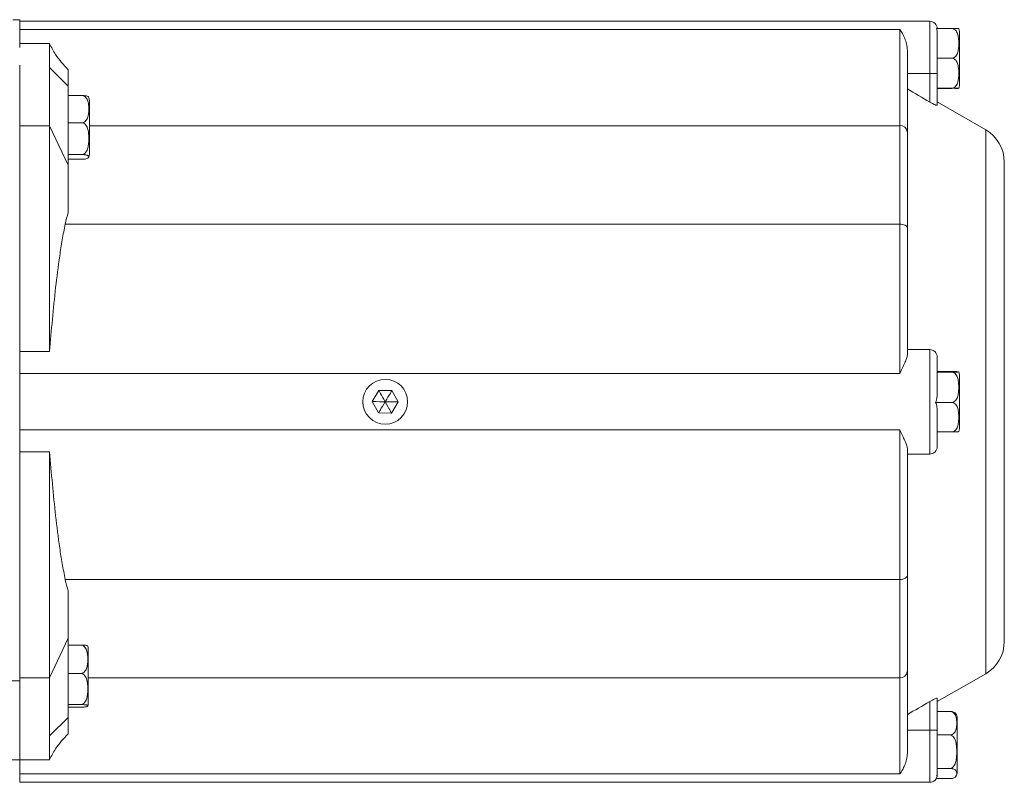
# Model space of a CAD drawing. Header units: millimetres. Extents: x 125 to 768, y -64 to 697.
# Tile 17 of 24: x 312 to 444, y 490 to 592. Entities that reach past the tile are written whole.
import ezdxf

# ---------------------------------------------------------------- set-up
doc = ezdxf.new("R2010")
doc.units = ezdxf.units.MM

msp = doc.modelspace()

# ---------------------------------------------------------------- linework, layer by layer
at = {"color": 7, "linetype": 'Continuous', "lineweight": 15}
for p, q in [((312.4, 591.78), (311.49, 591.78)), ((312.4, 591.78), (312.4, 588.04)), ((434.4, 591.58), (312.4, 591.58)), ((430.4, 590.47), (312.4, 590.47)), ((430.4, 577.58), (430.4, 590.47)), ((435.3, 590.6), (437.37, 590.6)), ((438.37, 582.96), (438.37, 590.2)), ((435.4, 589.96), (435.4, 584.58)), ((316.4, 588.58), (312.4, 588.58)), ((316.4, 588.58), (316.4, 585.36)), ((431.4, 587.68), (431.4, 576.74)), ((435.4, 586.61), (437.37, 586.61)), ((312.4, 544.49), (312.4, 585.68)), ((316.4, 585.36), (316.4, 577.58)), ((316.4, 585.36), (318.9, 582.89)), ((318.9, 585.08), (318.9, 582.89)), ((434.4, 584.58), (431.4, 584.58)), ((434.4, 584.58), (435.4, 584.58)), ((434.4, 580.75), (434.4, 584.58)), ((435.4, 584.58), (435.4, 580.33)), ((318.9, 582.89), (318.9, 572.28)), ((435.4, 582.6), (437.37, 582.6)), ((435.4, 582.57), (437.37, 582.57)), ((318.9, 581.63), (320.74, 581.63)), ((321.74, 573.73), (321.74, 580.97)), ((441.9, 577.03), (435.4, 580.78)), ((316.4, 577.58), (312.4, 577.58)), ((316.4, 577.58), (316.4, 547.3)), ((316.4, 577.58), (318.9, 572.28)), ((318.9, 577.98), (320.74, 577.98)), ((430.4, 564.4), (430.4, 577.58)), ((431.4, 576.74), (431.4, 563.85)), ((318.9, 573.7), (320.74, 573.7)), ((318.9, 573.08), (320.74, 573.08)), ((318.9, 572.28), (318.9, 565.94)), ((444.4, 572.7), (444.4, 508.47)), ((430.4, 564.4), (318.51, 564.4)), ((430.4, 544.37), (430.4, 564.4)), ((431.4, 563.85), (431.4, 546.86)), ((316.4, 547.3), (312.4, 547.3)), ((434.4, 547.58), (431.4, 547.58)), ((434.4, 533.58), (434.4, 547.58)), ((435.4, 546.58), (435.4, 541.87)), ((312.4, 544.37), (312.4, 544.49)), ((430.4, 544.37), (312.4, 544.37)), ((312.4, 536.8), (312.4, 544.37)), ((435.4, 544.62), (437.37, 544.62)), ((435.4, 544.54), (437.37, 544.54)), ((438.37, 536.96), (438.37, 544.2)), ((360.56, 542.1), (359.67, 540.61)), ((360.56, 542.1), (362.29, 542.07)), ((362.29, 542.07), (363.13, 540.56)), ((360.51, 539.1), (359.67, 540.61)), ((362.24, 539.07), (363.13, 540.56)), ((435.18, 540.5), (437.37, 540.5)), ((360.51, 539.1), (362.24, 539.07)), ((435.4, 539.21), (435.4, 534.58)), ((430.4, 536.8), (312.4, 536.8)), ((312.4, 536.23), (312.4, 536.8)), ((312.4, 503.2), (312.4, 536.23)), ((430.4, 516.77), (430.4, 536.8)), ((435.4, 536.54), (437.37, 536.54)), ((312.4, 533.86), (316.4, 533.86)), ((316.4, 533.86), (316.4, 503.58)), ((431.4, 534.3), (431.4, 517.31)), ((434.4, 533.58), (431.4, 533.58)), ((430.4, 516.77), (318.51, 516.77)), ((430.4, 503.58), (430.4, 516.77)), ((431.4, 517.31), (431.4, 504.42)), ((318.9, 515.23), (318.9, 508.89)), ((318.9, 508.89), (316.4, 503.58)), ((318.9, 508.89), (318.9, 498.28)), ((318.9, 507.98), (320.6, 507.98)), ((321.6, 500.2), (321.6, 507.43)), ((431.4, 504.42), (431.4, 493.49)), ((302.65, 503.2), (312.4, 503.2)), ((316.4, 503.58), (312.4, 503.58)), ((312.4, 492.58), (312.4, 503.2)), ((316.4, 503.58), (316.4, 495.81)), ((318.9, 504.17), (320.6, 504.17)), ((430.4, 490.7), (430.4, 503.58)), ((435.4, 500.39), (441.9, 504.14)), ((434.4, 496.58), (434.4, 500.42)), ((435.4, 500.84), (435.4, 496.58)), ((318.9, 500), (320.6, 500)), ((318.9, 499.65), (320.6, 499.65)), ((435.4, 499.08), (437.09, 499.08)), ((316.4, 495.81), (318.9, 498.28)), ((318.9, 498.28), (318.9, 496.08)), ((438.09, 490.96), (438.09, 498.2)), ((434.4, 496.58), (431.4, 496.58)), ((434.4, 496.58), (435.4, 496.58)), ((435.4, 496.58), (435.4, 491.66)), ((316.4, 495.81), (316.4, 492.58)), ((435.4, 495.93), (437.09, 495.93)), ((312.4, 492.58), (302.21, 492.58)), ((316.4, 492.58), (312.4, 492.58)), ((312.4, 490.7), (312.4, 492.58)), ((435.39, 491.43), (437.09, 491.43)), ((435.4, 491.22), (435.4, 490.63)), ((430.4, 490.7), (312.4, 490.7)), ((312.4, 489.58), (312.4, 490.7)), ((435.26, 490.08), (437.09, 490.08)), ((435.4, 490.63), (435.32, 490.4)), ((312.4, 489.58), (434.4, 489.58))]:
    msp.add_line(p, q, dxfattribs=at)
at = {"color": 8, "linetype": 'Continuous', "lineweight": 15}
for p, q in [((434.4, 584.58), (434.4, 591.58)), ((430.4, 577.58), (321.74, 577.58)), ((441.9, 540.58), (441.9, 577.03)), ((441.9, 504.14), (441.9, 540.58)), ((430.4, 503.58), (321.6, 503.58)), ((434.4, 489.58), (434.4, 496.58))]:
    msp.add_line(p, q, dxfattribs=at)
at = {"color": 7, "linetype": 'Continuous', "lineweight": 15, "flags": 128}
for points in [[(430.4, 564.4), (430.59, 564.38), (430.78, 564.35), (430.95, 564.3), (431.11, 564.24), (431.23, 564.15), (431.32, 564.06), (431.38, 563.96), (431.4, 563.85)], [(431.4, 517.31), (431.38, 517.21), (431.32, 517.11), (431.23, 517.01), (431.11, 516.93), (430.95, 516.86), (430.78, 516.81), (430.59, 516.78), (430.4, 516.77)]]:
    msp.add_lwpolyline(points, dxfattribs=at)
at = {"color": 7, "linetype": 'Continuous', "lineweight": 15}
for centre, radius, start, end in [((434.4, 590.58), 1, 0, 90), ((437.37, 590.2), 1, 0, 22.4413), ((437.37, 582.96), 1, 337.5574, 0), ((320.74, 580.97), 1, 0, 25.4504), ((430.47, 576.66), 0.931, 5.3671, 94.5113), ((439.4, 572.7), 5, 0, 60), ((320.74, 573.73), 1, 334.6324, 0), ((434.4, 546.58), 1, 0, 90), ((437.37, 544.2), 1, 0, 22.5083), ((361.4, 540.58), 3, 0, 180), ((361.4, 540.58), 3, 180, 0), ((437.37, 536.96), 1, 337.4369, 0), ((434.4, 534.58), 1, 270, 360), ((439.4, 508.47), 5, 300, 0), ((320.6, 507.43), 1, 0, 23.6992), ((430.47, 504.51), 0.931, 265.4887, 354.6329), ((320.6, 500.2), 1, 336.3787, 0), ((437.09, 498.2), 1, 0, 34.508), ((434.4, 490.58), 1, 270, 0), ((437.09, 490.96), 1, 325.49, 0)]:
    msp.add_arc(centre, radius, start, end, dxfattribs=at)
for points, knots in [([(431.4, 587.68), (431.4, 587.98), (431.36, 588.26), (431.23, 588.79), (431.15, 589.04), (430.96, 589.51), (430.85, 589.72), (430.63, 590.12), (430.51, 590.3), (430.4, 590.47)], [0, 0, 0, 0, 0.25, 0.25, 0.5, 0.5, 0.75, 0.75, 1, 1, 1, 1]), ([(437.37, 590.6), (437.49, 590.6), (437.6, 590.56), (437.78, 590.45), (437.86, 590.38), (438.05, 590.13), (438.12, 589.94), (438.22, 589.57), (438.25, 589.38), (438.29, 588.99), (438.29, 588.8), (438.29, 588.41), (438.29, 588.22), (438.25, 587.83), (438.22, 587.64), (438.12, 587.26), (438.04, 587.08), (437.86, 586.83), (437.78, 586.76), (437.59, 586.65), (437.48, 586.61), (437.37, 586.61)], [0, 0, 0, 0, 0.0625, 0.0625, 0.125, 0.125, 0.25, 0.25, 0.375, 0.375, 0.5, 0.5, 0.625, 0.625, 0.75, 0.75, 0.875, 0.875, 0.9375, 0.9375, 1, 1, 1, 1]), ([(438.29, 590.58), (438.28, 590.59), (438.27, 590.59), (438.11, 590.59), (437.92, 590.6), (437.71, 590.6), (437.53, 590.6), (437.42, 590.6), (437.37, 590.6)], [0, 0, 0, 0, 0.411406, 0.62169, 0.778917, 0.870593, 0.944666, 1, 1, 1, 1]), ([(318.9, 585.08), (318.6, 585.4), (318.01, 586.04), (317.12, 587.17), (316.65, 588.05), (316.4, 588.53)], [0, 0, 0, 0, 0.30962, 0.624519, 1, 1, 1, 1]), ([(437.37, 586.61), (437.49, 586.61), (437.6, 586.58), (437.78, 586.46), (437.86, 586.39), (438.05, 586.14), (438.12, 585.95), (438.22, 585.58), (438.25, 585.38), (438.29, 584.99), (438.29, 584.8), (438.29, 584.41), (438.29, 584.21), (438.25, 583.83), (438.22, 583.63), (438.12, 583.25), (438.04, 583.06), (437.86, 582.82), (437.78, 582.75), (437.59, 582.63), (437.48, 582.6), (437.37, 582.6)], [0, 0, 0, 0, 0.0625, 0.0625, 0.125, 0.125, 0.25, 0.25, 0.375, 0.375, 0.5, 0.5, 0.625, 0.625, 0.75, 0.75, 0.875, 0.875, 0.9375, 0.9375, 1, 1, 1, 1]), ([(437.37, 582.6), (437.4, 582.6), (437.49, 582.6), (437.65, 582.6), (437.85, 582.6), (438.09, 582.59), (438.26, 582.59), (438.32, 582.59), (438.29, 582.58), (438.29, 582.58)], [0, 0, 0, 0, 0.033786, 0.096026, 0.183662, 0.319259, 0.578095, 0.990087, 1, 1, 1, 1]), ([(438.21, 582.58), (438.17, 582.58), (438.1, 582.57), (437.97, 582.57), (437.87, 582.57), (437.87, 582.57)], [0, 0, 0, 0, 0.57069, 0.997389, 1, 1, 1, 1]), ([(320.74, 581.63), (320.85, 581.63), (320.96, 581.6), (321.15, 581.49), (321.22, 581.42), (321.41, 581.2), (321.49, 581.03), (321.59, 580.68), (321.62, 580.51), (321.65, 580.16), (321.66, 579.98), (321.66, 579.62), (321.65, 579.45), (321.62, 579.09), (321.59, 578.92), (321.48, 578.57), (321.41, 578.4), (321.22, 578.18), (321.14, 578.11), (320.96, 578.01), (320.85, 577.98), (320.74, 577.98)], [0, 0, 0, 0, 0.0625, 0.0625, 0.125, 0.125, 0.25, 0.25, 0.375, 0.375, 0.5, 0.5, 0.625, 0.625, 0.75, 0.75, 0.875, 0.875, 0.9375, 0.9375, 1, 1, 1, 1]), ([(321.62, 581.39), (321.61, 581.42), (321.6, 581.47), (321.47, 581.54), (321.28, 581.59), (321.08, 581.61), (320.9, 581.63), (320.79, 581.63), (320.74, 581.63)], [0, 0, 0, 0, 0.268466, 0.529817, 0.725227, 0.839166, 0.931229, 1, 1, 1, 1]), ([(435.4, 580.33), (435.4, 580.32), (435.39, 580.31), (435.36, 580.31), (435.34, 580.31), (435.26, 580.33), (435.18, 580.36), (434.98, 580.44), (434.87, 580.49), (434.64, 580.61), (434.52, 580.68), (434.4, 580.75)], [0, 0, 0, 0, 0.125, 0.125, 0.25, 0.25, 0.5, 0.5, 0.75, 0.75, 1, 1, 1, 1]), ([(320.74, 577.98), (320.85, 577.98), (320.96, 577.94), (321.15, 577.82), (321.22, 577.74), (321.41, 577.48), (321.49, 577.28), (321.59, 576.87), (321.62, 576.67), (321.65, 576.25), (321.66, 576.05), (321.66, 575.63), (321.65, 575.42), (321.62, 575.01), (321.59, 574.8), (321.48, 574.4), (321.41, 574.2), (321.22, 573.94), (321.14, 573.86), (320.96, 573.74), (320.85, 573.7), (320.74, 573.7)], [0, 0, 0, 0, 0.0625, 0.0625, 0.125, 0.125, 0.25, 0.25, 0.375, 0.375, 0.5, 0.5, 0.625, 0.625, 0.75, 0.75, 0.875, 0.875, 0.9375, 0.9375, 1, 1, 1, 1]), ([(320.74, 573.7), (320.85, 573.7), (320.96, 573.7), (321.15, 573.68), (321.22, 573.67), (321.35, 573.64), (321.4, 573.63), (321.48, 573.6), (321.51, 573.59), (321.59, 573.54), (321.62, 573.51), (321.65, 573.45), (321.66, 573.42), (321.66, 573.36), (321.65, 573.33), (321.62, 573.27), (321.59, 573.24), (321.48, 573.18), (321.41, 573.15), (321.22, 573.11), (321.15, 573.1), (320.96, 573.08), (320.85, 573.08), (320.74, 573.08)], [0, 0, 0, 0, 0.0625, 0.0625, 0.125, 0.125, 0.1875, 0.1875, 0.25, 0.25, 0.375, 0.375, 0.5, 0.5, 0.625, 0.625, 0.75, 0.75, 0.875, 0.875, 0.9375, 0.9375, 1, 1, 1, 1]), ([(318.51, 564.4), (318.36, 563.69), (318.22, 562.98), (317.98, 561.57), (317.87, 560.85), (317.56, 558.72), (317.38, 557.3), (316.9, 553.02), (316.64, 550.16), (316.4, 547.3)], [0, 0, 0, 0, 0.125, 0.125, 0.25, 0.25, 0.5, 0.5, 1, 1, 1, 1]), ([(431.4, 546.86), (431.4, 546.72), (431.36, 546.55), (431.23, 546.19), (431.15, 545.99), (430.96, 545.57), (430.85, 545.35), (430.63, 544.88), (430.51, 544.63), (430.4, 544.37)], [0, 0, 0, 0, 0.25, 0.25, 0.5, 0.5, 0.75, 0.75, 1, 1, 1, 1]), ([(437.37, 544.62), (437.43, 544.62), (437.5, 544.62), (437.62, 544.62), (437.68, 544.62), (437.83, 544.62), (437.91, 544.62), (438.04, 544.61), (438.09, 544.61), (438.16, 544.61), (438.19, 544.61), (438.21, 544.6)], [0, 0, 0, 0, 0.125, 0.125, 0.25, 0.25, 0.5, 0.5, 0.75, 0.75, 1, 1, 1, 1]), ([(438.29, 544.58), (438.29, 544.58), (438.32, 544.58), (438.26, 544.57), (438.1, 544.55), (437.91, 544.55), (437.71, 544.54), (437.53, 544.54), (437.42, 544.54), (437.37, 544.54)], [0, 0, 0, 0, 0.025775, 0.432221, 0.635068, 0.786735, 0.875169, 0.946623, 1, 1, 1, 1]), ([(437.37, 544.54), (437.48, 544.54), (437.59, 544.51), (437.78, 544.39), (437.86, 544.32), (438.04, 544.07), (438.12, 543.88), (438.22, 543.5), (438.25, 543.3), (438.28, 542.91), (438.29, 542.72), (438.29, 542.32), (438.28, 542.13), (438.25, 541.74), (438.22, 541.54), (438.12, 541.16), (438.04, 540.97), (437.85, 540.72), (437.78, 540.65), (437.59, 540.54), (437.48, 540.5), (437.37, 540.5)], [0, 0, 0, 0, 0.0625, 0.0625, 0.125, 0.125, 0.25, 0.25, 0.375, 0.375, 0.5, 0.5, 0.625, 0.625, 0.75, 0.75, 0.875, 0.875, 0.9375, 0.9375, 1, 1, 1, 1]), ([(435.4, 541.87), (435.4, 541.64), (435.39, 541.41), (435.33, 540.94), (435.28, 540.72), (435.18, 540.5)], [0, 0, 0, 0, 0.5, 0.5, 1, 1, 1, 1]), ([(435.18, 540.5), (435.28, 540.3), (435.33, 540.08), (435.39, 539.64), (435.4, 539.43), (435.4, 539.21)], [0, 0, 0, 0, 0.5, 0.5, 1, 1, 1, 1]), ([(437.37, 540.5), (437.48, 540.5), (437.59, 540.47), (437.78, 540.35), (437.86, 540.28), (438.04, 540.04), (438.12, 539.85), (438.22, 539.48), (438.25, 539.29), (438.28, 538.9), (438.29, 538.71), (438.29, 538.33), (438.28, 538.14), (438.25, 537.75), (438.22, 537.56), (438.12, 537.19), (438.04, 537), (437.85, 536.76), (437.78, 536.69), (437.59, 536.58), (437.48, 536.54), (437.37, 536.54)], [0, 0, 0, 0, 0.0625, 0.0625, 0.125, 0.125, 0.25, 0.25, 0.375, 0.375, 0.5, 0.5, 0.625, 0.625, 0.75, 0.75, 0.875, 0.875, 0.9375, 0.9375, 1, 1, 1, 1]), ([(431.4, 534.3), (431.4, 534.45), (431.36, 534.62), (431.23, 534.98), (431.15, 535.18), (430.96, 535.6), (430.85, 535.82), (430.63, 536.29), (430.51, 536.54), (430.4, 536.8)], [0, 0, 0, 0, 0.25, 0.25, 0.5, 0.5, 0.75, 0.75, 1, 1, 1, 1]), ([(437.37, 536.54), (437.4, 536.54), (437.49, 536.54), (437.64, 536.54), (437.85, 536.55), (438.08, 536.55), (438.26, 536.57), (438.28, 536.58), (438.29, 536.58)], [0, 0, 0, 0, 0.0350586, 0.0996423, 0.1905779, 0.3312803, 0.5998638, 1, 1, 1, 1]), ([(316.4, 533.86), (316.64, 531.01), (316.9, 528.15), (317.38, 523.87), (317.56, 522.45), (317.87, 520.31), (317.98, 519.6), (318.22, 518.18), (318.36, 517.48), (318.51, 516.77)], [0, 0, 0, 0, 0.5, 0.5, 0.75, 0.75, 0.875, 0.875, 1, 1, 1, 1]), ([(320.6, 507.98), (320.72, 507.98), (320.83, 507.95), (321.01, 507.84), (321.09, 507.77), (321.28, 507.53), (321.35, 507.35), (321.45, 506.99), (321.48, 506.81), (321.52, 506.44), (321.53, 506.26), (321.53, 505.89), (321.52, 505.7), (321.48, 505.33), (321.45, 505.15), (321.35, 504.79), (321.28, 504.61), (321.09, 504.38), (321.01, 504.31), (320.82, 504.2), (320.71, 504.17), (320.6, 504.17)], [0, 0, 0, 0, 0.0625, 0.0625, 0.125, 0.125, 0.25, 0.25, 0.375, 0.375, 0.5, 0.5, 0.625, 0.625, 0.75, 0.75, 0.875, 0.875, 0.9375, 0.9375, 1, 1, 1, 1]), ([(321.5, 507.83), (321.5, 507.85), (321.48, 507.88), (321.34, 507.93), (321.15, 507.96), (320.94, 507.97), (320.77, 507.98), (320.65, 507.98), (320.6, 507.98)], [0, 0, 0, 0, 0.341508, 0.576764, 0.752662, 0.855225, 0.938095, 1, 1, 1, 1]), ([(320.6, 504.17), (320.72, 504.17), (320.83, 504.13), (321.01, 504.01), (321.09, 503.94), (321.28, 503.68), (321.35, 503.49), (321.45, 503.09), (321.48, 502.89), (321.52, 502.49), (321.53, 502.29), (321.53, 501.88), (321.52, 501.68), (321.48, 501.28), (321.45, 501.07), (321.35, 500.68), (321.28, 500.49), (321.09, 500.23), (321.01, 500.16), (320.82, 500.04), (320.71, 500), (320.6, 500)], [0, 0, 0, 0, 0.0625, 0.0625, 0.125, 0.125, 0.25, 0.25, 0.375, 0.375, 0.5, 0.5, 0.625, 0.625, 0.75, 0.75, 0.875, 0.875, 0.9375, 0.9375, 1, 1, 1, 1]), ([(434.4, 500.42), (434.52, 500.49), (434.64, 500.55), (434.87, 500.67), (434.98, 500.73), (435.18, 500.81), (435.26, 500.84), (435.37, 500.86), (435.4, 500.86), (435.4, 500.84)], [0, 0, 0, 0, 0.25, 0.25, 0.5, 0.5, 0.75, 0.75, 1, 1, 1, 1]), ([(320.6, 500), (320.71, 500), (320.83, 500), (321.01, 499.99), (321.09, 499.98), (321.21, 499.97), (321.26, 499.96), (321.34, 499.95), (321.38, 499.94), (321.45, 499.91), (321.48, 499.89), (321.52, 499.86), (321.53, 499.84), (321.53, 499.81), (321.52, 499.79), (321.48, 499.76), (321.45, 499.74), (321.35, 499.71), (321.27, 499.69), (321.09, 499.67), (321.01, 499.66), (320.82, 499.65), (320.71, 499.65), (320.6, 499.65)], [0, 0, 0, 0, 0.0625, 0.0625, 0.125, 0.125, 0.1875, 0.1875, 0.25, 0.25, 0.375, 0.375, 0.5, 0.5, 0.625, 0.625, 0.75, 0.75, 0.875, 0.875, 0.9375, 0.9375, 1, 1, 1, 1]), ([(437.09, 499.08), (437.21, 499.08), (437.32, 499.05), (437.5, 498.97), (437.58, 498.91), (437.77, 498.71), (437.84, 498.56), (437.95, 498.27), (437.97, 498.12), (438.01, 497.81), (438.02, 497.66), (438.02, 497.35), (438.01, 497.2), (437.97, 496.89), (437.94, 496.74), (437.84, 496.44), (437.77, 496.29), (437.58, 496.1), (437.5, 496.04), (437.32, 495.96), (437.21, 495.93), (437.09, 495.93)], [0, 0, 0, 0, 0.0625, 0.0625, 0.125, 0.125, 0.25, 0.25, 0.375, 0.375, 0.5, 0.5, 0.625, 0.625, 0.75, 0.75, 0.875, 0.875, 0.9375, 0.9375, 1, 1, 1, 1]), ([(437.91, 498.77), (437.88, 498.81), (437.82, 498.89), (437.64, 498.99), (437.44, 499.05), (437.26, 499.08), (437.14, 499.08), (437.09, 499.08)], [0, 0, 0, 0, 0.31279, 0.598397, 0.764928, 0.899485, 1, 1, 1, 1]), ([(316.4, 492.63), (316.65, 493.12), (317.12, 494), (318.01, 495.13), (318.6, 495.77), (318.9, 496.08)], [0, 0, 0, 0, 0.375481, 0.69038, 1, 1, 1, 1]), ([(437.09, 495.93), (437.21, 495.93), (437.32, 495.89), (437.5, 495.76), (437.58, 495.68), (437.77, 495.4), (437.84, 495.19), (437.95, 494.76), (437.97, 494.55), (438.01, 494.11), (438.02, 493.9), (438.02, 493.46), (438.01, 493.24), (437.97, 492.8), (437.94, 492.59), (437.84, 492.16), (437.77, 491.95), (437.58, 491.68), (437.5, 491.59), (437.32, 491.47), (437.21, 491.43), (437.09, 491.43)], [0, 0, 0, 0, 0.0625, 0.0625, 0.125, 0.125, 0.25, 0.25, 0.375, 0.375, 0.5, 0.5, 0.625, 0.625, 0.75, 0.75, 0.875, 0.875, 0.9375, 0.9375, 1, 1, 1, 1]), ([(431.4, 493.49), (431.4, 493.19), (431.36, 492.91), (431.23, 492.38), (431.15, 492.12), (430.96, 491.66), (430.85, 491.44), (430.63, 491.05), (430.51, 490.86), (430.4, 490.7)], [0, 0, 0, 0, 0.25, 0.25, 0.5, 0.5, 0.75, 0.75, 1, 1, 1, 1]), ([(437.09, 491.43), (437.2, 491.43), (437.32, 491.42), (437.5, 491.38), (437.58, 491.36), (437.7, 491.3), (437.75, 491.27), (437.84, 491.21), (437.87, 491.18), (437.94, 491.08), (437.97, 491.02), (438.01, 490.89), (438.02, 490.82), (438.02, 490.69), (438.01, 490.63), (437.97, 490.5), (437.94, 490.43), (437.84, 490.3), (437.77, 490.24), (437.58, 490.16), (437.5, 490.13), (437.32, 490.1), (437.2, 490.08), (437.09, 490.08)], [0, 0, 0, 0, 0.0625, 0.0625, 0.125, 0.125, 0.1875, 0.1875, 0.25, 0.25, 0.375, 0.375, 0.5, 0.5, 0.625, 0.625, 0.75, 0.75, 0.875, 0.875, 0.9375, 0.9375, 1, 1, 1, 1])]:
    msp.add_open_spline(points, degree=3, knots=knots, dxfattribs=at)
for points in [[(435.3, 590.6), (435.37, 590.39), (435.4, 590.18), (435.4, 589.96)], [(431.4, 582.51), (432.4, 581.92), (433.4, 581.34), (434.4, 580.75)], [(318.9, 565.94), (318.75, 565.43), (318.62, 564.92), (318.51, 564.4)], [(360.56, 542.1), (360.58, 542.05), (360.87, 541.54), (361.4, 540.58)], [(362.29, 542.07), (362.26, 542.02), (361.96, 541.52), (361.4, 540.58)], [(359.67, 540.61), (359.72, 540.61), (360.3, 540.6), (361.4, 540.58)], [(360.51, 539.1), (360.54, 539.15), (360.83, 539.64), (361.4, 540.58)], [(363.13, 540.56), (363.07, 540.56), (362.5, 540.57), (361.4, 540.58)], [(362.24, 539.07), (362.21, 539.12), (361.93, 539.62), (361.4, 540.58)], [(318.51, 516.77), (318.62, 516.25), (318.75, 515.73), (318.9, 515.23)], [(434.4, 500.42), (433.4, 499.83), (432.4, 499.24), (431.4, 498.66)], [(435.4, 491.66), (435.4, 491.58), (435.39, 491.51), (435.39, 491.43)], [(435.39, 491.43), (435.4, 491.36), (435.4, 491.29), (435.4, 491.22)]]:
    msp.add_open_spline(points, degree=3, dxfattribs=at)

doc.saveas('drawing.dxf')
